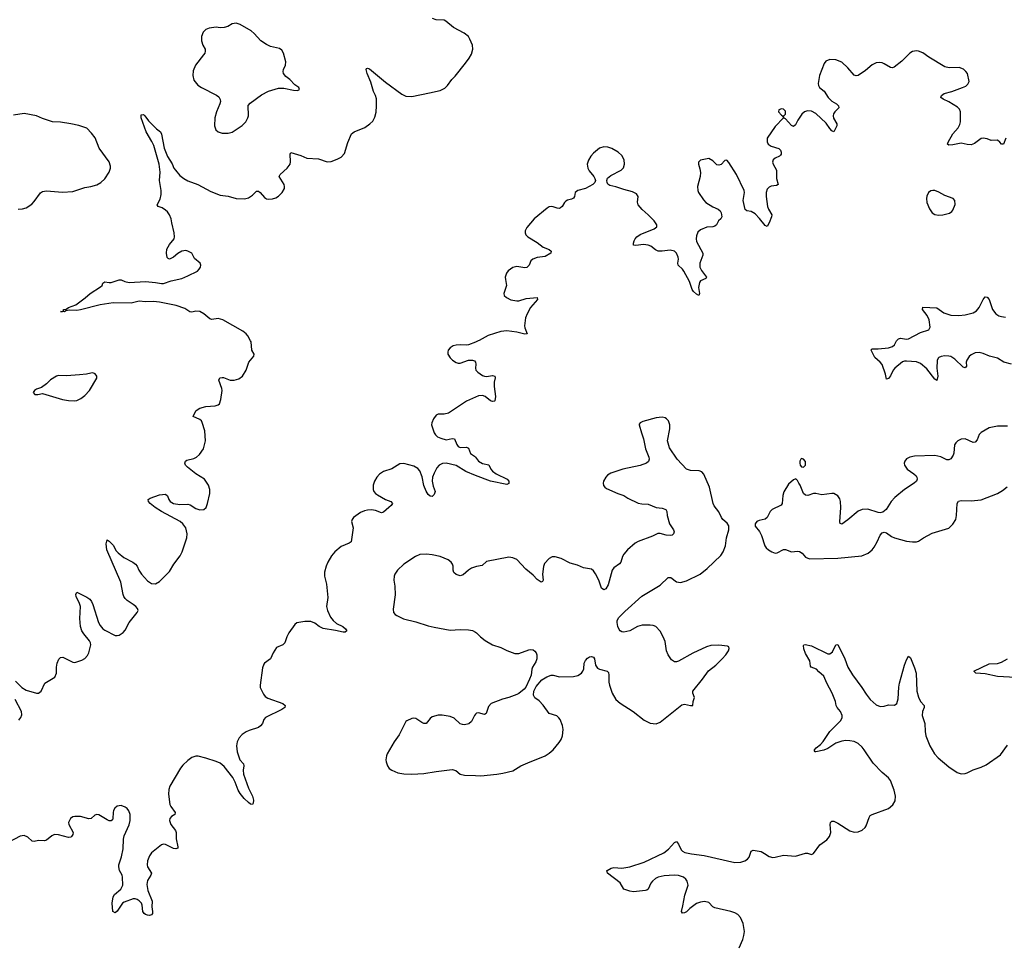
# Model space of a CAD drawing. Header units: inches. Extents: x 1835039 to 2027607, y 642849 to 774141.
# Tile 70 of 113: x 1965485 to 1975239, y 694054 to 703182. Entities that reach past the tile are written whole.
import ezdxf

# ---------------------------------------------------------------- set-up
doc = ezdxf.new("R2010")
doc.units = ezdxf.units.IN
doc.header["$MEASUREMENT"] = 0
for name, color, linetype in [('B9669', 7, 'Continuous'), ('B9679', 7, 'Continuous'), ('B9760', 7, 'Continuous'), ('B9770', 7, 'Continuous')]:
    doc.layers.add(name, color=color, linetype=linetype)

msp = doc.modelspace()

# ---------------------------------------------------------------- linework, layer by layer
at = {"layer": 'B9669', "color": 6}
for points, elevation in [([(1965443.9, 696630), (1965505.8, 696565.8), (1965550, 696542), (1965650, 696511.8), (1965670, 696510.3), (1965697.4, 696530), (1965733.6, 696610), (1965834, 696670), (1965851.2, 696710), (1965851.1, 696770), (1965857.4, 696810), (1965872.2, 696847.7), (1965890, 696864.4), (1965912, 696868), (1966010, 696819), (1966030, 696814.9), (1966102.2, 696837.7), (1966130, 696854), (1966155.4, 696884.6), (1966168.8, 696911.2), (1966190.7, 696990), (1966188, 697010), (1966177.8, 697030), (1966119.6, 697099.6), (1966102.1, 697130), (1966087.7, 697170), (1966081.3, 697250), (1966086.1, 697370), (1966078.1, 697398.1), (1966045.6, 697470), (1966041.8, 697490), (1966049.8, 697510.2), (1966150, 697463), (1966181, 697441), (1966197.8, 697417.8), (1966210, 697390.2), (1966267, 697210), (1966281.7, 697181.7), (1966309.4, 697150), (1966330, 697134), (1966430, 697083.5), (1966450, 697081.2), (1966470, 697085.8), (1966510, 697111.6), (1966530, 697134.4), (1966568.4, 697210), (1966649.8, 697310), (1966657.6, 697330), (1966652.9, 697350), (1966635.5, 697370), (1966608.9, 697390), (1966548.1, 697428.1), (1966528.7, 697448.7), (1966517.5, 697470), (1966509.9, 697490), (1966486.8, 697610), (1966347.8, 697930), (1966340.8, 697990), (1966350, 698030.4), (1966370, 698018.2), (1966410, 697975.7), (1966442.2, 697922.2), (1966461, 697901), (1966516.6, 697856.6), (1966604.7, 697810), (1966632.9, 697790), (1966649.5, 697769.5), (1966665.9, 697730), (1966690.1, 697690), (1966750, 697624.6), (1966790, 697596.5), (1966830, 697595.8), (1966870, 697617.3), (1966970, 697715), (1967012.2, 697790), (1967074.6, 697870), (1967094.5, 697910), (1967128.4, 698011.6), (1967140.5, 698050), (1967145.6, 698090), (1967129.5, 698150), (1967102.4, 698190), (1967073.1, 698213.1), (1966891.2, 698310), (1966827.8, 698350), (1966777.6, 698390), (1966761, 698410), (1966756.2, 698430), (1966776.4, 698443.6), (1966870, 698476.3), (1966930, 698481.2), (1966950, 698466.7), (1966963, 698430), (1966976.5, 698410), (1967010, 698389.6), (1967070, 698378.5), (1967150, 698384.4), (1967175.4, 698375.4), (1967230, 698341), (1967270, 698326.8), (1967309.8, 698330.2), (1967330.7, 698350), (1967346.8, 698390), (1967368.8, 698490), (1967369.1, 698530), (1967356.8, 698570), (1967314.6, 698630), (1967230, 698685.2), (1967146.2, 698750), (1967127.8, 698770), (1967121.4, 698790), (1967127.4, 698810), (1967140.5, 698819.5), (1967210, 698837.2), (1967237, 698850), (1967265.2, 698874.8), (1967307.3, 698932.7), (1967325.8, 699010), (1967320.3, 699110), (1967293.7, 699193.7), (1967284.4, 699210), (1967270, 699221.4), (1967205.1, 699250), (1967209.6, 699269.6), (1967233.8, 699310), (1967270, 699334.6), (1967330, 699352.2), (1967421.2, 699358.8), (1967451.8, 699368.2), (1967462.7, 699377.3), (1967478.8, 699421.2), (1967491.5, 699510), (1967487.8, 699530), (1967456.8, 699610), (1967466.7, 699633.3), (1967490, 699638.4), (1967503.5, 699636.5), (1967570, 699612.5), (1967608.6, 699611.4), (1967656.7, 699623.3), (1967692.8, 699650), (1967728, 699712), (1967755.2, 699790), (1967804.3, 699850), (1967806.5, 699870), (1967786.2, 699910), (1967777.8, 699990), (1967772.1, 700000)], 300), ([(1970000, 699988.5), (1969930, 699959.8), (1969910, 699956.8), (1969850, 699962), (1969810, 699959.3), (1969779.1, 699950), (1969750, 699931), (1969730.3, 699910), (1969724.7, 699890), (1969725.8, 699870), (1969750, 699832), (1969773.4, 699810), (1969807.5, 699787.5), (1969830, 699780.2), (1969850, 699780.2), (1969930, 699808.6), (1969970.9, 699810.9), (1969990, 699801.7), (1969999.6, 699790), (1970000, 699788.3)], 300), ([(1970000, 699444.2), (1969910, 699403.8), (1969734, 699286), (1969690, 699274.9), (1969630, 699273.3), (1969610, 699264.2), (1969583.1, 699230), (1969566.9, 699190), (1969565.3, 699170), (1969592.3, 699090), (1969602.8, 699070), (1969624.6, 699050), (1969655.6, 699035.6), (1969710, 699021.5), (1969770, 699032.1), (1969790.8, 699030.8), (1969814.9, 698974.9), (1969830, 698956), (1969850, 698945.8), (1969910, 698947.1), (1969930, 698938), (1969950, 698884.5), (1969990, 698859.2), (1970000, 698847.3)], 300), ([(1970000, 698668.6), (1969905.6, 698705.6), (1969810, 698766), (1969710, 698790.8), (1969672.9, 698787.1), (1969640.2, 698770), (1969617, 698743), (1969590, 698691.9), (1969573.5, 698650), (1969570.1, 698610), (1969580.9, 698560.9), (1969600.6, 698510), (1969590, 698478), (1969570, 698458.5), (1969550, 698464.1), (1969530, 698480.3), (1969510, 698512.4), (1969489.6, 698569.6), (1969472.9, 698652.9), (1969450, 698712.3), (1969430, 698736.8), (1969390, 698761.2), (1969290, 698785.3), (1969250, 698781.2), (1969170, 698734.6), (1969090, 698706.2), (1969050, 698679.3), (1969023.5, 698650), (1969000.6, 698610), (1968987.8, 698570), (1968985, 698530), (1968992.4, 698510), (1969009.4, 698490), (1969030, 698475.7), (1969110, 698431.1), (1969160.3, 698410), (1969179, 698390), (1969166, 698370), (1969143.2, 698350), (1969090, 698305), (1969070, 698297.1), (1969010, 698321.4), (1968970, 698326.2), (1968930, 698325), (1968901.8, 698318.2), (1968860.6, 698299.4), (1968791.7, 698250), (1968777.3, 698230), (1968773.4, 698210), (1968787.5, 698150), (1968767, 698010), (1968750, 697996.3), (1968670, 697964.2), (1968607.7, 697912.3), (1968574.2, 697870), (1968536.8, 697810), (1968519.4, 697770), (1968505.4, 697710), (1968503.5, 697670), (1968525, 697590), (1968537.8, 697457.8), (1968523.4, 697370), (1968533.7, 697330), (1968564.3, 697264.3), (1968589.5, 697229.5), (1968622.3, 697202.3), (1968684.7, 697170), (1968712.8, 697150), (1968725.3, 697130), (1968710, 697115.8), (1968690, 697115.3), (1968613.3, 697133.3), (1968490, 697152.5), (1968452.8, 697170), (1968410, 697203.2), (1968370, 697219.8), (1968310, 697222.5), (1968231.1, 697208.9), (1968209.4, 697190.6), (1968149.6, 697110.4), (1968130.1, 697070), (1968110, 697009.6), (1968090.2, 696989.8), (1968030, 696962), (1967994.7, 696910), (1967968.4, 696851.6), (1967910.3, 696810), (1967902.3, 696797.7), (1967890, 696761.2), (1967866, 696590), (1967868, 696568), (1967901.2, 696501.2), (1967918.3, 696478.3), (1967941.7, 696461.7), (1968092.2, 696410), (1968114.3, 696390), (1968110.3, 696370), (1968082.4, 696350), (1967919, 696270), (1967903.5, 696250), (1967889.4, 696210), (1967871.7, 696188.3), (1967850, 696171.7), (1967757.3, 696142.7), (1967730.1, 696129.9), (1967690, 696101.7), (1967657.6, 696070), (1967640.1, 696030), (1967633.1, 695990), (1967637.8, 695930), (1967666.7, 695850), (1967702.4, 695810), (1967705.4, 695790), (1967698, 695750), (1967702.1, 695710), (1967751.1, 695570), (1967792.1, 695490), (1967800.9, 695450), (1967797.4, 695422.6), (1967790, 695409.5), (1967770, 695411.2), (1967750, 695428.6), (1967710, 695467.4), (1967670, 695516.2), (1967649.1, 695550), (1967620.1, 695630), (1967596.7, 695676.7), (1967510, 695785.3), (1967470, 695817.5), (1967430, 695836), (1967330, 695868.8), (1967252.1, 695888), (1967230, 695888.9), (1967190, 695874.8), (1967150, 695845.6), (1967100.7, 695799.3), (1967077.8, 695770), (1966972.4, 695590), (1966963.2, 695556.8), (1966959.3, 695510), (1966971.2, 695410), (1966981.3, 695390), (1967026.7, 695330), (1967022, 695310), (1966990.1, 695289.9), (1966971.5, 695270), (1966969.2, 695250), (1966983.2, 695210), (1967026.9, 695150), (1967034, 695130), (1967035.5, 695070), (1967052.4, 694990), (1967050, 694975.3), (1967031.6, 694968.5), (1967010, 694973.5), (1966930, 695013.6), (1966910, 695015.1), (1966890.2, 695009.8), (1966789.5, 694930.5), (1966770, 694900.7), (1966752.7, 694850), (1966748.5, 694810), (1966751, 694790), (1966789.1, 694730), (1966784.4, 694710), (1966750, 694656.2), (1966743.8, 694616.2), (1966755.8, 694555.8), (1966797.1, 694450), (1966795.1, 694395.1), (1966801.3, 694350), (1966799.1, 694330), (1966790, 694317.2), (1966770.3, 694309.7), (1966750, 694311.2), (1966730, 694319.2), (1966718.5, 694330), (1966706, 694350), (1966697.8, 694410), (1966690.9, 694430), (1966670, 694454.2), (1966650, 694467.7), (1966630, 694473.5), (1966610, 694472.9), (1966519.1, 694440.9), (1966504.7, 694430), (1966450, 694351.8), (1966430, 694337), (1966407.8, 694350), (1966400.6, 694430), (1966410, 694494.9), (1966423.2, 694516.8), (1966486.8, 694570), (1966505.8, 694610), (1966504.9, 694690), (1966499.5, 694710), (1966474.9, 694754.9), (1966467.8, 694790), (1966468.7, 694810), (1966493.8, 694890), (1966509.5, 694969.4), (1966514.7, 695065.3), (1966520.6, 695099.4), (1966570, 695206.3), (1966580.2, 695250), (1966578.3, 695310), (1966567.3, 695347.3), (1966550, 695368.7), (1966530, 695382.5), (1966490, 695398.4), (1966450, 695392.3), (1966427.9, 695372.1), (1966414.7, 695350), (1966409.4, 695330.6), (1966408.9, 695270), (1966402.8, 695257.3), (1966390, 695247.3), (1966370, 695247.7), (1966350, 695255.1), (1966270, 695307.3), (1966250.6, 695310.6), (1966230, 695302.3), (1966192.4, 695270), (1966170, 695266.6), (1966088.6, 695288.6), (1966030.2, 695289.8), (1966010, 695285.7), (1965989, 695270), (1965969.1, 695230), (1965973.1, 695210), (1966014.4, 695130), (1966010.5, 695110), (1965999.3, 695090), (1965990, 695083.5), (1965970, 695080.4), (1965870, 695107.5), (1965830, 695109.8), (1965802.5, 695097.5), (1965750, 695054.8), (1965730, 695047.4), (1965670, 695050.8), (1965630, 695043.1), (1965610, 695046.6), (1965564.3, 695084.3), (1965530, 695101.8), (1965490, 695095), (1965370, 695031.1)], 300), ([(1970000, 697763.3), (1969960.8, 697750), (1969930, 697730.5), (1969877, 697683), (1969850, 697674.4), (1969810, 697686), (1969786, 697706), (1969778.2, 697730), (1969777.7, 697770), (1969772.8, 697790), (1969758, 697810), (1969730, 697832.1), (1969650, 697864.9), (1969570, 697880.2), (1969513.4, 697886.6), (1969450, 697883.2), (1969405.6, 697865.6), (1969290, 697789.8), (1969227.3, 697730), (1969201.1, 697690), (1969194.2, 697670), (1969191.1, 697630), (1969200.2, 697570), (1969203.8, 697483.8), (1969183.4, 697343.4), (1969189.4, 697309.4), (1969203.6, 697290), (1969219.5, 697279.5), (1969287.7, 697247.7), (1969410, 697219.3), (1969530, 697178.6), (1969590, 697163.6), (1969750, 697135.3), (1969850, 697142.7), (1969930, 697140.1), (1969970, 697130.6), (1970000, 697114.6)], 400), ([(1965475, 696245), (1965495.4, 696270), (1965504.7, 696295.3), (1965501.6, 696330), (1965438.7, 696450)], 300), ([(1970000, 696302.3), (1969990, 696291.3), (1969961.7, 696230), (1969932.8, 696207.2), (1969890, 696197.1), (1969870, 696199.6), (1969849.1, 696209.1), (1969790, 696264.5), (1969750, 696278.9), (1969670, 696294.8), (1969630, 696294), (1969570, 696275.3), (1969550, 696261.7), (1969510, 696211.1), (1969490, 696211.7), (1969470, 696220.3), (1969410, 696258.9), (1969390, 696264.2), (1969370, 696261.6), (1969321.7, 696238.3), (1969310, 696229.2), (1969243, 696097), (1969193.7, 696030), (1969124.4, 695910), (1969117.3, 695890), (1969113.6, 695850), (1969114.9, 695830), (1969130, 695790.5), (1969146.1, 695766.1), (1969170, 695747.6), (1969230, 695722.2), (1969290, 695712.7), (1969370, 695710.2), (1969490, 695714.8), (1969610, 695736.5), (1969770, 695753.8), (1969805, 695745), (1969850, 695709), (1969890, 695699.6), (1970000, 695694.5)], 400)]:
    msp.add_lwpolyline(points, dxfattribs=dict(at, elevation=elevation))
at = {"layer": 'B9669', "color": 6, "elevation": 400}
msp.add_lwpolyline([(1966210, 699682.9), (1966190, 699682.4), (1966148.2, 699671.8), (1966076.8, 699663.2), (1965950, 699655.3), (1965870, 699656.4), (1965850, 699650.9), (1965790, 699613.7), (1965750, 699575.1), (1965701.1, 699538.9), (1965650, 699521.2), (1965631.3, 699510), (1965618.8, 699490), (1965634, 699470), (1965666, 699470), (1965710, 699480.5), (1965910, 699418.8), (1965970, 699410.2), (1966030, 699408.4), (1966050, 699410.3), (1966092, 699430), (1966130, 699459.5), (1966176.3, 699510), (1966249.5, 699630), (1966249.4, 699650), (1966234.3, 699674.3)], close=True, dxfattribs=at)
at = {"layer": 'B9679', "color": 6}
for points, elevation in [([(1970028, 700000), (1970000, 699988.5)], 300), ([(1975310.9, 699770), (1975235.2, 699790), (1975170, 699830.7), (1975090.6, 699850.6), (1975030, 699876), (1974990, 699886.4), (1974950, 699883.2), (1974910, 699863.7), (1974890, 699847.5), (1974865.9, 699810), (1974861.5, 699790), (1974862.7, 699750), (1974850, 699734.8), (1974830, 699740.5), (1974750, 699818.4), (1974710, 699844.4), (1974690, 699850.4), (1974650, 699851.4), (1974613, 699847), (1974590, 699837.3), (1974582, 699830), (1974572.8, 699807.2), (1974569.2, 699729.2), (1974579.5, 699650), (1974570, 699609.7), (1974550, 699619.8), (1974470, 699723), (1974410, 699776.9), (1974370, 699793.7), (1974270, 699799.9), (1974250, 699799.6), (1974230, 699792.7), (1974155.6, 699730), (1974136.3, 699710), (1974110, 699653.6), (1974090, 699628), (1974070, 699621.2), (1974061, 699670), (1974027.3, 699767.3), (1974010, 699790.7), (1973956.1, 699836.1), (1973923.5, 699903.5), (1973915.1, 699910), (1973930, 699923), (1973990, 699921.3), (1974090, 699930.6), (1974130, 699946.4), (1974150, 699960.4), (1974172.2, 700000)], 300), ([(1970000, 699788.3), (1970003.9, 699770), (1970000.2, 699730), (1970003.6, 699710), (1970024.2, 699690), (1970070, 699658.6), (1970090, 699650.1), (1970110, 699648.1), (1970170, 699656.4), (1970192.8, 699650), (1970195, 699635.1), (1970186.8, 699593.2), (1970185, 699550), (1970198.1, 699450), (1970192.7, 699407.3), (1970190, 699402.7), (1970170, 699399.1), (1970150, 699407.3), (1970094.8, 699450), (1970070, 699461.1), (1970030, 699457.7), (1970000, 699444.2)], 300), ([(1970000, 695694.5), (1970052.1, 695692.1), (1970210, 695709.4), (1970270, 695717.3), (1970370, 695742.7), (1970449.9, 695790.1), (1970517.3, 695822.7), (1970690, 695890.2), (1970730, 695915.6), (1970768.7, 695950), (1970830, 696021.5), (1970847.8, 696052.2), (1970860.8, 696090), (1970868.6, 696150), (1970862.4, 696190), (1970839.1, 696250), (1970827.1, 696267.1), (1970805.4, 696285.4), (1970728.4, 696310), (1970670, 696393.3), (1970630, 696435.6), (1970586.4, 696466.4), (1970575.8, 696490), (1970577.8, 696530), (1970601.3, 696578.7), (1970657.8, 696642.2), (1970705.8, 696674.2), (1970750, 696691.2), (1970770, 696690.2), (1970833.7, 696673.7), (1970970, 696675.2), (1971013.6, 696686.4), (1971050, 696708.7), (1971064, 696730), (1971072.1, 696752.1), (1971075.8, 696810), (1971090, 696834.9), (1971110, 696857.1), (1971130, 696870.5), (1971150, 696875.5), (1971168.6, 696868.6), (1971180.3, 696850), (1971189.2, 696790), (1971210, 696759.5), (1971230, 696747.7), (1971304, 696730), (1971317.5, 696717.5), (1971322, 696690), (1971320.7, 696620.7), (1971326.5, 696590), (1971354.6, 696510), (1971390.3, 696450), (1971433.1, 696413.1), (1971563, 696330), (1971670, 696245.5), (1971730, 696214.8), (1971790, 696207.3), (1971830, 696224.9), (1972043.9, 696396.1), (1972070, 696401.1), (1972131.3, 696388.7), (1972153.2, 696390), (1972155.6, 696430), (1972169.7, 696470), (1972153.3, 696510), (1972152.1, 696530), (1972250, 696650.2), (1972308, 696732), (1972381.1, 696790), (1972443, 696850), (1972481.3, 696890), (1972507.8, 696930), (1972514.5, 696954.5), (1972509.2, 696970), (1972496.4, 696976.4), (1972410, 696985.6), (1972330, 696981.8), (1972290, 696970.8), (1972152.6, 696907.4), (1972010, 696829.1), (1971990, 696821), (1971970, 696820.7), (1971941.2, 696841.2), (1971908.4, 696890), (1971893, 696930), (1971877.8, 697022.2), (1971860.7, 697070), (1971830, 697124.7), (1971785.6, 697170), (1971760.4, 697180.4), (1971730, 697185.8), (1971650, 697184), (1971604.4, 697170), (1971530, 697129.8), (1971470, 697114.2), (1971450, 697118), (1971434.3, 697130), (1971422.8, 697142.8), (1971410.8, 697170), (1971403.8, 697210), (1971405.1, 697230), (1971420.6, 697259.4), (1971478.3, 697321.7), (1971649.4, 697470.6), (1971830, 697580.1), (1971910, 697655.9), (1971935.7, 697655.7), (1971990, 697613.2), (1972030, 697608.9), (1972090, 697625.1), (1972225.1, 697690), (1972295, 697745), (1972430, 697875.6), (1972453.8, 697910), (1972477.6, 697970), (1972486, 698050), (1972509.8, 698130), (1972508.4, 698170), (1972494, 698194), (1972451.5, 698230), (1972435.8, 698250), (1972410, 698306.6), (1972365.7, 698365.7), (1972353, 698390), (1972317.6, 698550), (1972261.4, 698681.4), (1972242, 698702), (1972214.6, 698714.6), (1972130, 698715.9), (1972090, 698730.6), (1971999.3, 698830), (1971922.8, 698942.8), (1971903.5, 699010), (1971926.9, 699130), (1971924.4, 699170), (1971912.6, 699210), (1971893.6, 699230), (1971878.6, 699238.6), (1971850, 699245.4), (1971790, 699238.9), (1971657.5, 699202.5), (1971631.3, 699190), (1971622.8, 699177.2), (1971621, 699170), (1971643.1, 699090), (1971663.8, 699030), (1971684.4, 698930), (1971718.4, 698850), (1971721.6, 698830), (1971714.1, 698805.9), (1971694, 698790), (1971630, 698765.6), (1971458.8, 698730), (1971342, 698690), (1971308.4, 698670), (1971290.3, 698650), (1971268.7, 698610), (1971264.9, 698590), (1971268.9, 698568.9), (1971283, 698550), (1971299.1, 698539.1), (1971410, 698490.2), (1971469.4, 698469.4), (1971510, 698443.5), (1971610, 698394.7), (1971647.3, 698387.3), (1971710, 698384.2), (1971790, 698351.1), (1971850, 698345), (1971884.6, 698330), (1971895.8, 698310), (1971898.4, 698270), (1971923, 698190), (1971960.6, 698130), (1971966.7, 698110), (1971962.8, 698090), (1971950, 698077.2), (1971928.7, 698071.3), (1971890, 698076.4), (1971830, 698092.7), (1971806.6, 698093.4), (1971754.7, 698065.3), (1971610, 698014.5), (1971582.2, 697997.8), (1971505.8, 697930), (1971470.8, 697889.2), (1971456.6, 697863.4), (1971439.4, 697810), (1971428, 697792), (1971370, 697751.7), (1971354.2, 697730), (1971314.8, 697585.2), (1971290, 697543.1), (1971270, 697535.8), (1971250, 697551.8), (1971220.9, 697630), (1971190, 697692.7), (1971170, 697723.7), (1971150, 697739.1), (1971070, 697753.6), (1971010, 697778.2), (1970938.4, 697798.4), (1970850, 697846.5), (1970790, 697862.4), (1970760, 697860), (1970730, 697845.7), (1970684.8, 697795.2), (1970675.1, 697764.9), (1970664.9, 697690), (1970671.1, 697628.9), (1970664.1, 697615.9), (1970650, 697612.2), (1970610, 697636.6), (1970570, 697679.3), (1970499.5, 697739.5), (1970410, 697835.3), (1970370, 697852.7), (1970330, 697857.2), (1970110, 697814), (1970065.2, 697774.8), (1970010, 697766.7), (1970000, 697763.3)], 400), ([(1975270, 699156.2), (1975170, 699156.4), (1975090, 699140.2), (1975010, 699094.7), (1974990, 699073.6), (1974970, 699021), (1974950, 698998.6), (1974930, 698995.7), (1974850, 699029), (1974810, 699026.1), (1974776.9, 699010), (1974757, 698990), (1974746, 698970), (1974738.5, 698890), (1974731.9, 698868.1), (1974710, 698831.1), (1974690, 698821.1), (1974670, 698822.6), (1974609.4, 698850.6), (1974550, 698866.9), (1974350, 698859.1), (1974303, 698850), (1974270, 698831), (1974253.4, 698810), (1974247.4, 698790), (1974248.9, 698770), (1974274.9, 698730), (1974343.6, 698683.6), (1974363.9, 698663.9), (1974372.9, 698650), (1974375.6, 698630), (1974368.2, 698610), (1974344.7, 698590), (1974250, 698528.5), (1974154.8, 698450), (1974118.8, 698410), (1974068.9, 698331.1), (1974036.8, 698303.2), (1974010, 698298.5), (1973990, 698301.6), (1973886.5, 698333.5), (1973830, 698331.9), (1973790, 698312.6), (1973690, 698228.3), (1973630, 698185.1), (1973612.3, 698192.3), (1973609.7, 698209.7), (1973619.3, 698350), (1973617, 698410), (1973610, 698436.3), (1973590, 698464.8), (1973550, 698487.4), (1973530, 698488.6), (1973430, 698475.6), (1973370, 698489.7), (1973350, 698487.8), (1973292, 698470), (1973270, 698471.6), (1973249.7, 698490), (1973216.9, 698570), (1973202, 698590), (1973190, 698618), (1973174.6, 698634.6), (1973150, 698625.2), (1973099.5, 698580.5), (1973055.8, 698504.2), (1973044, 698470), (1973039.5, 698390), (1973027.7, 698372.3), (1972940.3, 698330), (1972920.3, 698310), (1972888.4, 698251.6), (1972870, 698234.3), (1972810, 698223.1), (1972785.7, 698210), (1972769.1, 698190), (1972770, 698164.9), (1972812.1, 698112.1), (1972834.3, 698074.3), (1972865.5, 697970), (1972880.2, 697950), (1972903.9, 697930), (1972934.6, 697910), (1972970, 697897.9), (1972990, 697900.8), (1973050, 697933.3), (1973070, 697933.6), (1973130, 697910.6), (1973190, 697917.4), (1973210, 697913.3), (1973236.4, 697896.4), (1973270, 697858.7), (1973310, 697841.5), (1973590, 697847.8), (1973828.5, 697871.5), (1973890, 697897.6), (1973929.8, 697930), (1973950, 697958.2), (1973979.7, 698010), (1974010, 698077.2), (1974030, 698099.2), (1974050, 698105.6), (1974070, 698100.7), (1974122.6, 698062.6), (1974150.1, 698050.1), (1974270, 698017.8), (1974330, 698009.1), (1974370, 698009.2), (1974390, 698016.5), (1974437.2, 698050), (1974524.5, 698095.5), (1974690, 698146), (1974730, 698184.7), (1974757.1, 698230), (1974765.4, 698270), (1974771.3, 698388.7), (1974786, 698414), (1974810, 698421.1), (1974910, 698417.4), (1975010, 698426.9), (1975170.9, 698489.1), (1975222.2, 698517.8), (1975265.5, 698554.5)], 400), ([(1970000, 698847.3), (1970030.8, 698810.8), (1970070, 698785.5), (1970131.9, 698771.9), (1970152.2, 698730), (1970170.1, 698710.1), (1970204.6, 698684.6), (1970314.3, 698630), (1970330.3, 698610), (1970331.9, 698588.1), (1970310, 698578.7), (1970150.1, 698609.9), (1970000, 698668.6)], 300), ([(1970000, 697114.6), (1970008.6, 697110), (1970050, 697068.4), (1970094.4, 697034.4), (1970170, 696989.3), (1970250, 696962), (1970310, 696932.7), (1970390, 696904.9), (1970430, 696902.7), (1970530, 696940.8), (1970550, 696943.6), (1970570, 696940.3), (1970588, 696928), (1970601.1, 696910), (1970607.4, 696890), (1970608.8, 696851.2), (1970599.3, 696820.7), (1970563.8, 696770), (1970557.1, 696750), (1970550.4, 696690), (1970536.4, 696650), (1970498.3, 696570), (1970482.8, 696550), (1970430.7, 696509.3), (1970410, 696499.4), (1970330, 696466.8), (1970268.7, 696451.3), (1970156, 696410), (1970130, 696379.7), (1970104.6, 696310), (1970090, 696301.5), (1970030, 696317.1), (1970010, 696313.3), (1970000, 696302.3)], 400), ([(1972610.8, 693990), (1972647.4, 694070), (1972659, 694110), (1972663.7, 694150), (1972650.6, 694230.6), (1972624.7, 694290), (1972598.4, 694318.4), (1972570, 694335.5), (1972529.9, 694349.9), (1972370, 694385.2), (1972350, 694395.9), (1972310, 694436.5), (1972270, 694449.1), (1972230, 694442.5), (1972190, 694429.1), (1972122.4, 694377.6), (1972090, 694344.8), (1972070, 694334.6), (1972050, 694333.3), (1972039.8, 694350), (1972055.1, 694404.9), (1972073.3, 694510), (1972106.8, 694610), (1972098.5, 694650), (1972083.8, 694670), (1972059.1, 694690), (1972010, 694706.2), (1971968.3, 694708.3), (1971870, 694701.6), (1971810.1, 694689.9), (1971783.2, 694676.8), (1971754.6, 694650), (1971738.5, 694630), (1971710, 694571.5), (1971698.6, 694561.4), (1971684.1, 694555.9), (1971565.2, 694545.2), (1971529.3, 694550), (1971469.8, 694569.8), (1971432.7, 694632.7), (1971307.8, 694730), (1971304.8, 694744.8), (1971299, 694750), (1971303.7, 694756.3), (1971343.3, 694776.7), (1971370, 694783), (1971450, 694777.1), (1971530, 694790.8), (1971670, 694838.9), (1971866.5, 694930), (1971913.3, 694966.7), (1971970, 695032.6), (1971990, 695041.3), (1972010, 695015.2), (1972037.9, 694957.9), (1972050, 694946.1), (1972074.2, 694934.2), (1972139, 694919), (1972264.6, 694904.6), (1972570, 694835.3), (1972630, 694837.4), (1972667.3, 694850), (1972694.5, 694865.5), (1972712.8, 694887.2), (1972730, 694947), (1972750, 694955.9), (1972830, 694941.4), (1972864.2, 694924.2), (1972910, 694892.9), (1972945.1, 694885.1), (1972970, 694886.8), (1973050, 694907.8), (1973170, 694897.2), (1973270, 694928), (1973290, 694927.2), (1973330, 694912.7), (1973350, 694923.1), (1973412.1, 695010), (1973480.5, 695059.5), (1973507, 695090), (1973519.1, 695130), (1973512.8, 695210), (1973516.9, 695230), (1973530, 695244.2), (1973550, 695242.6), (1973590, 695222.7), (1973710, 695147.1), (1973750, 695135.8), (1973790, 695137.3), (1973830, 695154.3), (1973859.3, 695180.7), (1973870, 695198), (1973899, 695281), (1973910, 695299.1), (1973930, 695311), (1974090, 695367.9), (1974135.2, 695404.8), (1974156.6, 695443.4), (1974160.3, 695490), (1974147.2, 695550), (1974110, 695646.6), (1974090, 695671.8), (1974030, 695724.4), (1973938.8, 695818.8), (1973850, 695950.6), (1973830, 695976), (1973790, 696012), (1973751.7, 696031.7), (1973710, 696040.2), (1973670, 696041.9), (1973630, 696037.2), (1973570, 696014.8), (1973490, 695963.6), (1973450, 695945.4), (1973370, 695929), (1973364, 695930), (1973358.6, 695938.6), (1973357.7, 695950), (1973373.3, 695970), (1973416.6, 696003.4), (1973445.8, 696034.2), (1973509.4, 696130), (1973618.1, 696241.9), (1973631.9, 696270), (1973631.4, 696290), (1973616.4, 696330), (1973583.4, 696370), (1973572.6, 696390), (1973565.9, 696430), (1973534.5, 696510), (1973480.2, 696610), (1973450, 696680.4), (1973402.2, 696722.2), (1973379.7, 696750), (1973325.1, 696770), (1973319.4, 696779.4), (1973312.1, 696830), (1973270, 696904.2), (1973252.4, 696950), (1973250, 696982), (1973254, 696990), (1973265.7, 696994.3), (1973330, 696980.2), (1973490, 696901.6), (1973510, 696899.4), (1973538.2, 696921.9), (1973570, 696988.4), (1973590, 696994.9), (1973659.6, 696850), (1973688.4, 696770), (1973733.7, 696693.7), (1973828.9, 696568.9), (1973870, 696501.6), (1973910, 696449.4), (1973970, 696397.1), (1974010, 696378.6), (1974050, 696382.4), (1974090, 696395.2), (1974150, 696393.1), (1974173.5, 696410), (1974186.2, 696453.8), (1974193.9, 696570), (1974201.7, 696610), (1974251.2, 696790), (1974270, 696840.4), (1974290, 696878.4), (1974310, 696861.3), (1974350, 696761.7), (1974364.8, 696710), (1974372.9, 696530), (1974389, 696471), (1974409.1, 696430), (1974444.2, 696390), (1974445.2, 696370), (1974428.1, 696330), (1974424.4, 696290), (1974450.9, 696210), (1974454.6, 696130), (1974461.5, 696090), (1974501.2, 695990), (1974546.4, 695910), (1974583.8, 695870), (1974690, 695780.1), (1974770, 695725.6), (1974810, 695711.3), (1974850, 695714.4), (1974870, 695720.7), (1974930, 695752.2), (1975010, 695776.9), (1975058.9, 695801.1), (1975199.6, 695900.4), (1975270, 695997.4)], 300), ([(1975350, 696665.7), (1975170, 696677.6), (1975050, 696703.8), (1974957.2, 696710), (1974935.6, 696730), (1975090, 696801.5), (1975170, 696804.7), (1975210, 696817.6), (1975270, 696851.5)], 300)]:
    msp.add_lwpolyline(points, dxfattribs=dict(at, elevation=elevation))
at = {"layer": 'B9679', "color": 6, "elevation": 400}
msp.add_lwpolyline([(1973230, 698835.3), (1973222, 698830), (1973212, 698810), (1973212, 698790), (1973218, 698770), (1973230, 698752), (1973250, 698751), (1973269, 698770), (1973270, 698806), (1973250, 698828.7)], close=True, dxfattribs=at)
at = {"layer": 'B9760', "color": 6}
for points, elevation in [([(1967772.1, 700000), (1967743.7, 700050), (1967728.8, 700068.8), (1967696.3, 700096.3), (1967496.4, 700210), (1967450, 700220.6), (1967390, 700212.8), (1967370, 700219.2), (1967310.4, 700270), (1967270, 700290.3), (1967230, 700293.9), (1967190, 700283.7), (1967170, 700289.9), (1967120.5, 700320.5), (1967034.4, 700350), (1966870, 700384.5), (1966810, 700389.9), (1966730, 700388.2), (1966670, 700394.3), (1966590, 700374.8), (1966410, 700377.8), (1966283.8, 700356.2), (1966087.9, 700307.9), (1966050, 700301.7), (1965976.1, 700303.9), (1965942, 700298), (1965930, 700289.7), (1965888, 700290), (1965908, 700292), (1965918, 700302), (1965918, 700310), (1965944.1, 700315.9), (1965968.7, 700330), (1966041.5, 700358.5), (1966133.8, 700426.2), (1966183.5, 700470), (1966284.6, 700535.4), (1966300.5, 700550), (1966310, 700570.8), (1966330, 700584.9), (1966370, 700578.3), (1966390, 700579.6), (1966470, 700604.4), (1966490, 700606), (1966527.1, 700587.1), (1966570, 700579.7), (1966731.5, 700588.5), (1966830, 700579.8), (1966890, 700567.3), (1966910, 700568.4), (1966985.5, 700594.5), (1967090, 700617.7), (1967150, 700643.6), (1967246, 700690), (1967264.5, 700710), (1967274.5, 700730), (1967279.5, 700750), (1967272, 700770), (1967216.4, 700816.4), (1967189.8, 700869.8), (1967149.2, 700890), (1967130, 700895.6), (1967090, 700889.8), (1967052.4, 700867.6), (1967010, 700829.7), (1966970, 700809.6), (1966956.2, 700816.2), (1966947.2, 700827.2), (1966939.7, 700870), (1966941.7, 700910), (1966970, 700956.4), (1967014.2, 701010), (1967018.9, 701030), (1967015.4, 701070), (1966991.4, 701170), (1966986.9, 701210), (1966969.9, 701250), (1966950, 701277.8), (1966930, 701296.5), (1966897.2, 701317.2), (1966857, 701330), (1966846.6, 701346.6), (1966875.8, 701404.2), (1966887.9, 701450), (1966886.1, 701490), (1966869.9, 701589.9), (1966876.9, 701670), (1966867.3, 701750), (1966814.5, 701934.5), (1966795.5, 701975.5), (1966738.3, 702070), (1966690, 702209.6), (1966690, 702238), (1966710, 702242.9), (1966725, 702230), (1966760.9, 702180.9), (1966840.6, 702100.6), (1966879, 702070), (1966888.3, 702048.3), (1966917.5, 701910), (1966948.4, 701828.4), (1966994.5, 701754.5), (1967012.7, 701712.7), (1967028, 701690), (1967070, 701639.8), (1967110, 701607.4), (1967150, 701586.5), (1967248.1, 701548.1), (1967380, 701480), (1967470, 701443.1), (1967550, 701433.7), (1967630, 701409.3), (1967711.3, 701408.7), (1967750, 701416.9), (1967790, 701445.2), (1967830, 701482.3), (1967850, 701483.6), (1967868.5, 701470), (1967910, 701421.3), (1967929.1, 701409.1), (1967950, 701404.6), (1967990, 701407.7), (1968022.2, 701417.8), (1968047.2, 701432.8), (1968084, 701470), (1968107.1, 701510), (1968109.7, 701530), (1968105.1, 701550), (1968055.6, 701630), (1968065.1, 701650), (1968136.2, 701710), (1968162.8, 701750), (1968166.7, 701773.3), (1968165.2, 701850), (1968170, 701866), (1968270, 701837.9), (1968330, 701810.1), (1968444.2, 701804.3), (1968530, 701775.3), (1968570, 701778.8), (1968630, 701798.8), (1968670, 701821.6), (1968702.7, 701857.3), (1968734.3, 701965.7), (1968773.1, 702050), (1968798, 702070), (1968905.1, 702114.9), (1968953.5, 702150), (1968981.9, 702178.1), (1969003.4, 702216.6), (1969014.8, 702265.2), (1969020.5, 702330), (1969018.5, 702398.5), (1969010.6, 702430), (1968991.3, 702470), (1968964.4, 702564.4), (1968925.5, 702650), (1968916.9, 702690), (1968922, 702698), (1968930, 702700.8), (1968950, 702693.5), (1968970, 702679.8), (1969110, 702562.3), (1969270, 702443.9), (1969310, 702426), (1969370, 702421.9), (1969544.2, 702455.8), (1969650, 702482), (1969695, 702505), (1969722, 702530), (1969765.1, 702590), (1969797.5, 702622.5), (1969901.3, 702750), (1969939.1, 702800.9), (1969960.6, 702839.4), (1969974.2, 702890), (1969969.8, 702929.8), (1969945.3, 702990), (1969930, 703014.5), (1969888.3, 703050), (1969783, 703103.1), (1969708, 703168), (1969690, 703175.9), (1969610, 703181.4), (1969573.4, 703193.4)], 300), ([(1965470, 701306.3), (1965513, 701307), (1965550, 701319.1), (1965604.3, 701355.7), (1965630, 701382), (1965692.5, 701467.5), (1965710, 701480.8), (1965750, 701485.7), (1965910, 701473.9), (1966010, 701479.8), (1966130, 701520.2), (1966189.2, 701530), (1966250, 701547.2), (1966290, 701568), (1966330, 701604.6), (1966371.6, 701670), (1966384.4, 701710), (1966384.4, 701730), (1966370, 701773), (1966272.9, 701910), (1966232.6, 702012.6), (1966197.3, 702057.3), (1966150, 702105.8), (1966070, 702132.7), (1965990, 702151), (1965890, 702165.6), (1965810, 702170.9), (1965710, 702202), (1965650, 702230.9), (1965530, 702251.2), (1965424.6, 702235.4)], 400)]:
    msp.add_lwpolyline(points, dxfattribs=dict(at, elevation=elevation))
at = {"layer": 'B9760', "color": 6, "elevation": 400}
msp.add_lwpolyline([(1967630, 703146.2), (1967590, 703139.8), (1967545.6, 703114.4), (1967510, 703103.9), (1967470, 703102.7), (1967430, 703108.1), (1967362.7, 703097.3), (1967330, 703086), (1967301.1, 703058.9), (1967284.5, 703015.5), (1967286.1, 702973.9), (1967299.3, 702930), (1967321.1, 702890), (1967323.3, 702870), (1967317.7, 702850), (1967306.9, 702833.1), (1967225.2, 702730), (1967203.2, 702676.8), (1967198.9, 702630), (1967210, 702582.4), (1967250, 702534.3), (1967286, 702510), (1967433.8, 702433.8), (1967456.2, 702416.2), (1967470.7, 702390), (1967473.3, 702370), (1967468.9, 702350), (1967434, 702270), (1967417.8, 702210), (1967413.4, 702130), (1967427.4, 702090), (1967450.2, 702070.2), (1967490, 702058), (1967550, 702057.5), (1967590, 702068.4), (1967690, 702134), (1967724.4, 702170), (1967745.8, 702210), (1967751.2, 702230), (1967749, 702331), (1967766.5, 702353.5), (1967881.5, 702438.5), (1967950, 702474.6), (1968050, 702502.3), (1968102.6, 702502.6), (1968197.6, 702482.4), (1968238.6, 702481.4), (1968258, 702490), (1968248.7, 702510), (1968210, 702538), (1968161.6, 702590), (1968120.3, 702620.3), (1968098.8, 702650), (1968094.5, 702670), (1968098.9, 702690), (1968119.1, 702730), (1968122.9, 702762.9), (1968099.7, 702850), (1968081.3, 702881.3), (1968057.3, 702897.3), (1967970, 702917.4), (1967930, 702937.1), (1967872.4, 702972.4), (1967806.5, 703046.5), (1967779.3, 703070), (1967670, 703133.5)], close=True, dxfattribs=at)
at = {"layer": 'B9770', "color": 6, "elevation": 300}
for points in [[(1975252.5, 702010), (1975230, 701949.8), (1975210, 701948.5), (1975193.8, 701970), (1975170, 701988.3), (1975110, 701986.7), (1975070, 702001.6), (1975030, 702008.5), (1975010, 702005.4), (1974944, 701956), (1974910, 701943.6), (1974870, 701946.4), (1974810, 701960.3), (1974730, 701942.3), (1974690, 701940.3), (1974676, 701950), (1974684.1, 701970), (1974727.2, 702050), (1974780.4, 702110), (1974797.7, 702142.3), (1974804.7, 702170), (1974803.7, 702270), (1974794.3, 702294.3), (1974775.4, 702315.4), (1974690, 702366.7), (1974633.2, 702393.2), (1974611, 702410), (1974615.6, 702430), (1974643.8, 702450), (1974718.3, 702470), (1974825.1, 702510), (1974856.4, 702523.6), (1974877.6, 702542.4), (1974889.8, 702570.2), (1974872.5, 702650), (1974858.6, 702670), (1974832.9, 702692.9), (1974790, 702707.9), (1974693.9, 702706.1), (1974650, 702714.5), (1974489.9, 702809.9), (1974430, 702855.2), (1974390, 702869.9), (1974370, 702872.4), (1974330, 702865.7), (1974301.5, 702850), (1974222.3, 702770), (1974149, 702711), (1974130, 702705.3), (1974110, 702707.8), (1974050, 702745.8), (1974030, 702752.9), (1974001.7, 702758.3), (1973970, 702755.4), (1973930, 702735.4), (1973862, 702678), (1973790.1, 702629.9), (1973770, 702625.8), (1973750, 702633.6), (1973690, 702706.2), (1973630, 702760.3), (1973570, 702785.8), (1973510, 702787.3), (1973470, 702771.6), (1973452.6, 702747.4), (1973408.1, 702630), (1973394.3, 702550), (1973396.8, 702530), (1973409.3, 702510), (1973453.8, 702473.8), (1973492.5, 702410), (1973530, 702376.3), (1973576.5, 702350), (1973597.7, 702330), (1973598.2, 702310), (1973559.4, 702270), (1973547.8, 702250), (1973543.3, 702230), (1973546.4, 702206.4), (1973579.4, 702150), (1973579.7, 702130), (1973550.3, 702069.7), (1973530, 702081.8), (1973510, 702104.7), (1973475.6, 702155.6), (1973370, 702252.9), (1973330, 702274.5), (1973290, 702277.7), (1973260.4, 702270), (1973233.3, 702246.7), (1973192.8, 702187.2), (1973170, 702140.7), (1973150, 702124.7), (1973130, 702134.3), (1973070, 702201.2), (1973050, 702209), (1972970, 702122.6), (1972890.4, 702010), (1972888.7, 701971.3), (1972898.7, 701950), (1972930.5, 701930), (1973005.6, 701905.6), (1973021.2, 701890), (1973029.2, 701870), (1973028, 701850), (1973020.6, 701839.4), (1973010.3, 701830), (1972969.1, 701810), (1972950, 701793.8), (1972941.8, 701770), (1972947.9, 701750), (1972981.3, 701690), (1972982.4, 701610), (1972998.9, 701550), (1972980.9, 701539.1), (1972930, 701533.7), (1972910, 701524.7), (1972890, 701502.2), (1972878.3, 701470), (1972878.4, 701430), (1972894.1, 701330), (1972903.5, 701303.5), (1972935.4, 701250), (1972932.5, 701230), (1972910, 701171.1), (1972890, 701132.8), (1972870, 701143.8), (1972813.8, 701213.8), (1972770, 701257.4), (1972730, 701282.7), (1972689, 701289), (1972670, 701302.3), (1972651.1, 701390), (1972663.6, 701470), (1972661.5, 701490), (1972586.9, 701650), (1972510, 701767.8), (1972490, 701789.6), (1972470, 701785.6), (1972432.2, 701747.8), (1972410, 701739.8), (1972390, 701745.7), (1972350, 701782.7), (1972310, 701807.4), (1972230, 701791.6), (1972210.5, 701770), (1972208.2, 701750), (1972224, 701704), (1972229.4, 701669.4), (1972225.5, 701630), (1972200.7, 701530), (1972202.8, 701490), (1972210.2, 701470.2), (1972257.7, 701397.7), (1972282.8, 701370), (1972350, 701329.3), (1972405, 701305), (1972424.6, 701290), (1972434.7, 701270), (1972439.3, 701230), (1972430.2, 701210), (1972406.8, 701190), (1972386.3, 701150), (1972370, 701135.9), (1972350, 701129.1), (1972292.4, 701127.6), (1972230, 701099.9), (1972203.7, 701076.3), (1972190, 701042.4), (1972185.4, 701010), (1972190, 700983.6), (1972251.7, 700870), (1972251.3, 700850), (1972222.9, 700770), (1972223, 700730), (1972239, 700699), (1972288.9, 700630), (1972281.5, 700618.5), (1972230, 700596.5), (1972220, 700580), (1972208.9, 700530), (1972219.3, 700470), (1972213.4, 700450), (1972190, 700462.2), (1972159.9, 700490), (1972147.3, 700510), (1972119.7, 700590), (1972063.5, 700690), (1972050, 700710.5), (1972007.9, 700750), (1972005.2, 700770), (1972011.1, 700810), (1972009.4, 700830), (1971990, 700869), (1971970, 700889.2), (1971930, 700899.7), (1971850, 700889.9), (1971810, 700890.7), (1971782.5, 700902.5), (1971737.1, 700937.1), (1971710, 700948.3), (1971664.1, 700955.9), (1971590, 700945.3), (1971566.6, 700950), (1971564.5, 700970), (1971571.3, 700990), (1971580.7, 701010), (1971597.5, 701030), (1971630, 701053.5), (1971771.3, 701110), (1971795.1, 701130), (1971796.8, 701150), (1971770.7, 701190), (1971711.5, 701250), (1971650, 701301.7), (1971610, 701349.1), (1971603.9, 701376.1), (1971611.3, 701430), (1971596.2, 701456.2), (1971557, 701477), (1971470, 701499.9), (1971390, 701527.3), (1971330, 701540.2), (1971311.6, 701551.6), (1971303.4, 701570), (1971302, 701590), (1971309, 701611), (1971341.4, 701638.6), (1971443.2, 701690), (1971466, 701714), (1971477.5, 701750), (1971473.4, 701793.4), (1971450, 701836.8), (1971412.7, 701870), (1971350, 701907.3), (1971310, 701918.3), (1971270, 701921.9), (1971230, 701910.6), (1971170, 701860.7), (1971143.9, 701830), (1971119, 701790), (1971106.6, 701750), (1971111.6, 701710), (1971125.3, 701685.3), (1971171.3, 701630), (1971183.9, 701610), (1971188.1, 701590), (1971181.3, 701570), (1971163.2, 701550), (1971090, 701510.4), (1971014.6, 701490), (1970999.4, 701480.6), (1970988.2, 701470), (1970979.4, 701430), (1970970, 701414.7), (1970950, 701403.3), (1970910, 701393.9), (1970895.3, 701384.7), (1970881.5, 701370), (1970857.9, 701330), (1970843.2, 701316.8), (1970830, 701311.2), (1970810, 701313.9), (1970770, 701329.9), (1970750, 701332.2), (1970730, 701328.2), (1970710, 701316.2), (1970582.8, 701210), (1970510, 701123.5), (1970491.4, 701090), (1970492.4, 701070), (1970499.7, 701050), (1970517.8, 701030), (1970610, 700974), (1970670, 700929), (1970730, 700905.2), (1970750.3, 700889.8), (1970747.4, 700870), (1970690, 700837.2), (1970610, 700824.9), (1970566.7, 700810), (1970547.3, 700792.7), (1970530.6, 700750), (1970510, 700727.7), (1970490, 700722.7), (1970410, 700737), (1970370, 700726.8), (1970325.5, 700694.5), (1970307.8, 700670), (1970300.3, 700650), (1970294.9, 700630), (1970295.8, 700610), (1970308.1, 700550), (1970280.3, 700470), (1970283.7, 700450), (1970307, 700430), (1970350, 700408.6), (1970410, 700395.9), (1970430, 700397.2), (1970501.1, 700418.9), (1970610.8, 700430), (1970614.5, 700410), (1970544.3, 700330), (1970511.3, 700270), (1970496.6, 700230), (1970485.8, 700150), (1970488.6, 700128.6), (1970510.9, 700069.1), (1970490, 700067.1), (1970410, 700085.7), (1970310, 700101.5), (1970250, 700094.7), (1970127.2, 700052.8), (1970036.5, 700003.5), (1970028, 700000)], [(1974172.2, 700000), (1974175, 700005), (1974190, 700022), (1974210, 700026.9), (1974270, 700018.5), (1974290, 700022), (1974410, 700084.7), (1974492.4, 700110), (1974503.5, 700136.5), (1974495.3, 700210), (1974472.9, 700252.9), (1974427.6, 700310), (1974430, 700333.1), (1974570, 700328.6), (1974638.2, 700278.2), (1974710, 700254.2), (1974788.5, 700251.5), (1974850, 700257.7), (1974930, 700278.8), (1974963, 700297), (1974989.5, 700330), (1975030, 700410.3), (1975050, 700435.8), (1975070, 700432.3), (1975090, 700410.2), (1975121.5, 700310), (1975154.8, 700270), (1975185.8, 700250), (1975210, 700241.1), (1975250, 700235.5)]]:
    msp.add_lwpolyline(points, dxfattribs=at)
at = {"layer": 'B9770', "color": 6}
for points, elevation in [([(1973030, 702298.4), (1973004.7, 702290), (1973000.7, 702270), (1973030, 702234.8), (1973042, 702230), (1973050, 702214), (1973055.3, 702230), (1973070, 702244.7), (1973070, 702276), (1973050, 702295.1)], 300), ([(1974530, 701491.1), (1974510, 701487.8), (1974486.4, 701470), (1974470, 701434), (1974466.3, 701410), (1974472.6, 701370), (1974496.9, 701310), (1974525.3, 701270), (1974550, 701252.7), (1974586.6, 701246.6), (1974630, 701249), (1974696.1, 701263.9), (1974719.4, 701280.6), (1974730, 701294.8), (1974751.1, 701350), (1974747.8, 701390), (1974730.7, 701410.7), (1974650, 701439.3), (1974590, 701474.5), (1974550, 701488.4)], 400)]:
    msp.add_lwpolyline(points, close=True, dxfattribs=dict(at, elevation=elevation))

doc.saveas('drawing.dxf')
